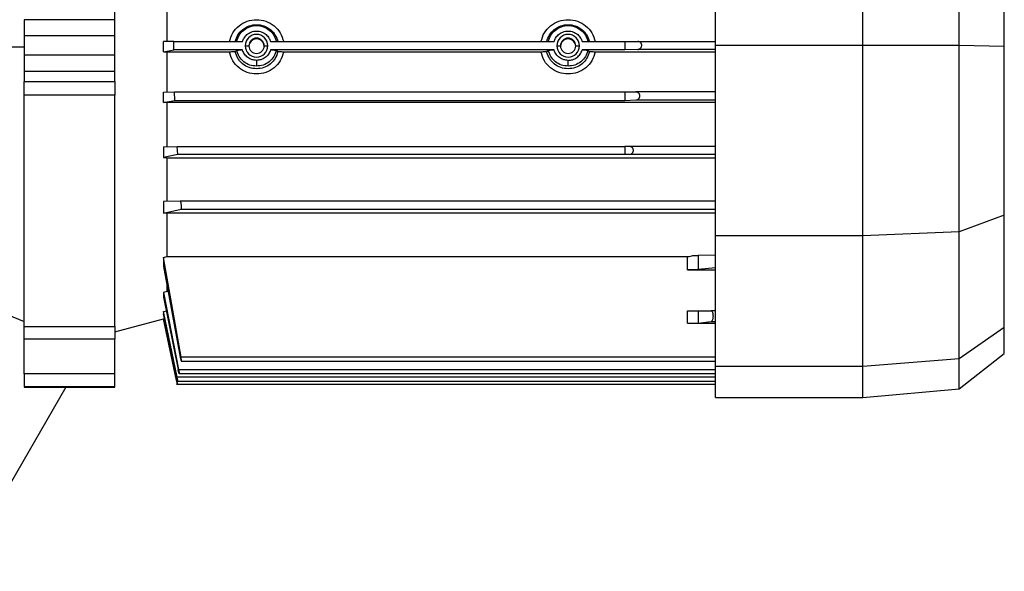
# Model space of a CAD drawing. Header units: millimetres. Extents: x 0 to 420, y 0 to 297.
# Tile 22 of 36: x 144 to 156, y 211 to 217. Entities that reach past the tile are written whole.
import ezdxf

# ---------------------------------------------------------------- set-up
doc = ezdxf.new("R2010")
doc.units = ezdxf.units.MM

msp = doc.modelspace()

# ---------------------------------------------------------------- linework, layer by layer
at = {"color": 7, "linetype": 'Continuous', "lineweight": 25}
for p, q in [((152.4448, 216.95025), (152.4448, 219.20157)), ((154.19379, 216.95025), (154.19379, 219.20157)), ((155.33942, 216.94805), (155.33942, 219.15021)), ((155.87552, 216.93884), (155.87552, 218.93606)), ((145.92934, 217.46501), (145.92934, 216.99115)), ((145.31426, 217.25135), (144.23796, 217.25135)), ((144.23796, 217.25135), (144.23796, 217.06576)), ((145.31426, 217.25135), (145.31426, 217.35183)), ((145.31426, 217.06576), (145.31426, 217.25135)), ((144.23796, 217.06576), (145.31426, 217.06576)), ((144.23796, 217.06576), (144.23796, 216.82934)), ((145.31426, 216.82934), (145.31426, 217.06576)), ((143.83434, 216.92688), (144.23796, 216.93046)), ((146.01338, 216.99254), (145.89109, 216.99118)), ((145.89109, 216.86833), (145.89109, 216.99118)), ((145.89109, 216.86833), (146.01338, 216.89229)), ((146.01331, 216.94241), (146.01338, 216.99254)), ((146.01338, 216.89229), (146.01331, 216.94241)), ((146.01338, 216.99254), (146.82939, 216.99254)), ((146.82939, 216.89229), (146.01338, 216.89229)), ((146.74191, 216.87057), (146.76035, 216.88961)), ((146.86146, 216.94241), (146.90518, 216.94145)), ((147.08681, 216.94145), (147.13053, 216.94241)), ((147.1626, 216.99254), (150.5292, 216.99254)), ((150.5292, 216.89229), (147.1626, 216.89229)), ((147.23164, 216.88961), (147.25008, 216.87057)), ((150.44171, 216.87057), (150.46015, 216.88961)), ((150.56126, 216.94241), (150.60498, 216.94145)), ((150.78661, 216.94145), (150.83034, 216.94241)), ((150.8624, 216.99254), (151.36849, 216.99254)), ((151.36849, 216.89229), (150.8624, 216.89229)), ((150.93145, 216.88961), (150.94988, 216.87057)), ((151.36849, 216.99254), (151.52413, 216.9929)), ((151.36849, 216.99254), (151.36849, 216.89229)), ((151.52413, 216.89877), (151.36849, 216.89229)), ((151.52413, 216.9929), (152.4448, 216.9929)), ((152.4448, 216.89877), (151.52413, 216.89877)), ((152.4448, 216.95025), (154.19379, 216.95025)), ((152.4448, 214.68485), (152.4448, 216.95025)), ((154.19379, 216.95025), (155.33942, 216.94805)), ((154.19379, 214.68485), (154.19379, 216.95025)), ((155.33942, 214.73224), (155.33942, 216.94805)), ((155.33942, 216.94805), (155.87552, 216.93884)), ((155.87552, 214.9298), (155.87552, 216.93884)), ((144.23796, 216.82934), (144.23796, 216.63718)), ((145.31426, 216.82934), (144.23796, 216.82934)), ((145.31426, 216.63718), (145.31426, 216.82934)), ((145.89109, 216.86833), (145.92934, 216.8679)), ((146.67373, 216.8679), (145.92934, 216.8679)), ((145.92934, 216.8679), (145.92934, 216.39204)), ((150.37354, 216.8679), (147.31826, 216.8679)), ((152.4448, 216.8679), (151.01806, 216.8679)), ((145.31426, 216.63718), (144.23796, 216.63718)), ((144.23796, 216.63718), (144.23796, 216.51872)), ((145.31426, 216.51872), (145.31426, 216.63718)), ((144.23796, 216.51872), (145.31426, 216.51872)), ((144.23796, 216.35572), (144.23796, 216.51872)), ((145.31426, 216.51872), (145.31426, 216.35572)), ((145.31426, 216.35572), (144.23796, 216.35572)), ((144.23796, 213.61131), (144.23796, 216.35572)), ((145.31426, 213.61131), (145.31426, 216.35572)), ((145.89109, 216.39207), (146.02184, 216.39353)), ((145.89109, 216.26734), (145.89109, 216.39207)), ((146.02519, 216.29419), (146.02184, 216.39353)), ((146.02184, 216.39353), (151.36849, 216.39353)), ((151.36849, 216.39353), (151.50119, 216.39385)), ((151.36849, 216.39353), (151.36849, 216.29419)), ((152.4448, 216.39385), (151.50119, 216.39385)), ((145.89109, 216.26734), (146.02519, 216.29419)), ((145.92934, 216.2669), (145.89109, 216.26734)), ((152.4448, 216.2669), (145.92934, 216.2669)), ((145.92934, 216.2669), (145.92934, 215.74448)), ((146.02519, 216.29419), (151.36849, 216.29419)), ((151.36849, 216.29419), (151.50119, 216.29971)), ((151.50119, 216.29971), (152.4448, 216.29971)), ((145.89109, 215.7445), (146.05305, 215.7464)), ((145.89109, 215.7445), (145.89109, 215.6143)), ((146.05953, 215.65006), (146.05305, 215.7464)), ((146.05305, 215.7464), (151.36849, 215.7464)), ((151.42452, 215.74653), (151.36849, 215.7464)), ((151.36849, 215.7464), (151.36849, 215.65006)), ((152.4448, 215.74653), (151.42452, 215.74653)), ((146.05953, 215.65006), (145.89109, 215.6143)), ((145.89109, 215.6143), (145.92934, 215.61382)), ((145.92934, 215.61382), (152.4448, 215.61382)), ((145.92934, 215.61382), (145.92934, 215.09543)), ((151.36849, 215.65006), (146.05953, 215.65006)), ((151.42452, 215.6524), (151.36849, 215.65006)), ((152.4448, 215.6524), (151.42452, 215.6524)), ((146.09027, 215.098), (145.89109, 215.09546)), ((145.89109, 215.09546), (145.89109, 214.9547)), ((152.4448, 215.098), (146.09027, 215.098)), ((145.89109, 214.9547), (146.09946, 215.00386)), ((145.92934, 214.95415), (145.89109, 214.9547)), ((152.4448, 214.95415), (145.92934, 214.95415)), ((145.92934, 214.95415), (145.92934, 214.44101)), ((146.09946, 215.00386), (152.4448, 215.00386)), ((155.87552, 214.9298), (155.33942, 214.73224)), ((155.87552, 213.60289), (155.87552, 214.9298)), ((154.19379, 214.68485), (152.4448, 214.68485)), ((152.4448, 213.14121), (152.4448, 214.68485)), ((155.33942, 214.73224), (154.19379, 214.68485)), ((154.19379, 213.14121), (154.19379, 214.68485)), ((155.33942, 213.23018), (155.33942, 214.73224)), ((145.89109, 214.42772), (145.92934, 214.44101)), ((145.92934, 214.44101), (152.11515, 214.44101)), ((152.11515, 214.28155), (152.11515, 214.44101)), ((152.4448, 214.45583), (152.24157, 214.45452)), ((152.24157, 214.45452), (152.24157, 214.28524)), ((145.89109, 214.42772), (145.89109, 214.32108)), ((146.09946, 213.24651), (145.89109, 214.42772)), ((145.89109, 214.32108), (146.09027, 213.24444)), ((152.11515, 214.28155), (152.4448, 214.28155)), ((152.4448, 214.30849), (152.24157, 214.28524)), ((145.92934, 214.10709), (145.92934, 214.02699)), ((145.92934, 214.02699), (145.89109, 214.01562)), ((145.89109, 214.01562), (145.89109, 213.95744)), ((145.89109, 214.01562), (146.07072, 213.10016)), ((145.9455, 214.02699), (145.92934, 214.02699)), ((145.89109, 213.95744), (146.06447, 213.09809)), ((143.83434, 213.83319), (144.23796, 213.67012)), ((145.89109, 213.7871), (145.92934, 213.79762)), ((145.89109, 213.7871), (145.89109, 213.76037)), ((146.0529, 213.0093), (145.89109, 213.7871)), ((146.04984, 213.00723), (145.89109, 213.76037)), ((152.11515, 213.64817), (152.11515, 213.79588)), ((152.24157, 213.79609), (152.39327, 213.79708)), ((152.24157, 213.79609), (152.24157, 213.65186)), ((152.4448, 213.79708), (152.39327, 213.79708)), ((145.31426, 213.5473), (145.89109, 213.70186)), ((145.89109, 213.70457), (145.89109, 213.70187)), ((145.89109, 213.70457), (146.04645, 212.9732)), ((146.04645, 212.97113), (145.89109, 213.70187)), ((152.11515, 213.64817), (152.4448, 213.64817)), ((152.24157, 213.65186), (152.39418, 213.66932)), ((152.39418, 213.66932), (152.4448, 213.66932)), ((144.23796, 213.61131), (145.31426, 213.61131)), ((144.23796, 213.46133), (144.23796, 213.61131)), ((145.31426, 213.61131), (145.31426, 213.46133)), ((155.33942, 213.23018), (155.87552, 213.60289)), ((155.87552, 213.28844), (155.87552, 213.60289)), ((145.31426, 213.46133), (144.23796, 213.46133)), ((144.23796, 213.05035), (144.23796, 213.46133)), ((145.31426, 213.05035), (145.31426, 213.46133)), ((155.33942, 212.86959), (155.87552, 213.28844)), ((152.4448, 213.24651), (146.09946, 213.24651)), ((146.10343, 213.19931), (152.4448, 213.19931)), ((154.19379, 213.14121), (155.33942, 213.23018)), ((155.33942, 212.86959), (155.33942, 213.23018)), ((145.31426, 213.05035), (144.23796, 213.05035)), ((144.23796, 213.05035), (144.23796, 212.89675)), ((145.31426, 212.89675), (145.31426, 213.05035)), ((146.07072, 213.10016), (152.4448, 213.10016)), ((146.07678, 213.05296), (152.4448, 213.05296)), ((152.4448, 213.14121), (154.19379, 213.14121)), ((152.4448, 212.76936), (152.4448, 213.14121)), ((154.19379, 212.76936), (154.19379, 213.14121)), ((146.04612, 212.926), (152.4448, 212.926)), ((146.0495, 212.9621), (152.4448, 212.9621)), ((152.4448, 213.0093), (146.0529, 213.0093)), ((144.7318, 212.89142), (143.46957, 210.70518)), ((144.23796, 212.89675), (145.31426, 212.89675)), ((144.23796, 212.89675), (144.23796, 212.89142)), ((144.23796, 212.89142), (145.31426, 212.89142)), ((145.31426, 212.89142), (145.31426, 212.89675)), ((154.19379, 212.76936), (155.33942, 212.86959)), ((152.4448, 212.76936), (154.19379, 212.76936))]:
    msp.add_line(p, q, dxfattribs=at)
for centre, radius, start, end in [((146.99599, 216.94239), 0.13454, 0.011153, 179.988847), ((146.99599, 216.94143), 0.09081, 0.011153, 179.988847), ((146.99599, 216.93204), 0.09081, 2.976629, 177.023371), ((150.6958, 216.94239), 0.13454, 0.011153, 179.988847), ((150.6958, 216.94143), 0.09081, 0.011153, 179.988847), ((150.6958, 216.93204), 0.09081, 2.976626, 177.023374), ((146.99599, 216.94244), 0.13454, 180.011153, 359.988847), ((146.99599, 216.94147), 0.09081, 180.011153, 359.988847), ((150.6958, 216.94244), 0.13454, 180.011153, 359.988847), ((150.6958, 216.94147), 0.09081, 180.011153, 359.988847)]:
    msp.add_arc(centre, radius, start, end, dxfattribs=at)
for points, knots in [([(146.67373, 216.99115), (146.68483, 217.02707), (146.70701, 217.09889), (146.78456, 217.1836), (146.88354, 217.23865), (146.99591, 217.25758), (147.10831, 217.2387), (147.20736, 217.18366), (147.28497, 217.09892), (147.30716, 217.02707), (147.31826, 216.99115)], [0, 0, 0, 0, 0.12500393, 0.24994947, 0.37491662, 0.49990137, 0.62490779, 0.74994532, 0.87499267, 1, 1, 1, 1]), ([(150.37354, 216.99115), (150.38462, 217.02706), (150.4068, 217.09886), (150.48434, 217.18358), (150.58333, 217.23865), (150.69573, 217.25759), (150.80814, 217.23869), (150.90718, 217.18364), (150.98478, 217.09891), (151.00697, 217.02707), (151.01806, 216.99115)], [0, 0, 0, 0, 0.124949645, 0.249915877, 0.374907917, 0.499917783, 0.624940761, 0.749974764, 0.875003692, 1, 1, 1, 1]), ([(146.74191, 216.9913), (146.75131, 217.01899), (146.7689, 217.07076), (146.80783, 217.11422), (146.82979, 217.13268), (146.83274, 217.13506), (146.83357, 217.13571), (146.8565, 217.1539), (146.90842, 217.18251), (146.99594, 217.19731), (147.08349, 217.18255), (147.13546, 217.15391), (147.15825, 217.13584), (147.1585, 217.13565), (147.15929, 217.13502), (147.1622, 217.13268), (147.17314, 217.1235), (147.1931, 217.10379), (147.2267, 217.06066), (147.24073, 217.01904), (147.25008, 216.9913)], [0, 0, 0, 0, 0.12484192, 0.23342938, 0.24542792, 0.24862651, 0.24979991, 0.24995761, 0.37487118, 0.49973193, 0.62474912, 0.74975613, 0.74991376, 0.75018818, 0.75108742, 0.75428742, 0.76629248, 0.8126878, 0.87514969, 1, 1, 1, 1]), ([(150.44171, 216.9913), (150.45112, 217.01899), (150.4687, 217.07076), (150.50764, 217.11422), (150.52959, 217.13267), (150.53255, 217.13506), (150.53337, 217.13571), (150.55631, 217.1539), (150.60823, 217.18251), (150.69571, 217.1973), (150.7832, 217.18257), (150.83522, 217.15395), (150.85821, 217.13572), (150.85913, 217.13499), (150.86212, 217.13258), (150.87293, 217.1235), (150.89284, 217.10386), (150.92644, 217.06082), (150.94052, 217.01907), (150.94988, 216.9913)], [0, 0, 0, 0, 0.12484446, 0.233419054, 0.245419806, 0.248623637, 0.249802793, 0.249962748, 0.374878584, 0.499739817, 0.624591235, 0.749491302, 0.750089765, 0.751129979, 0.754535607, 0.766646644, 0.812035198, 0.875041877, 1, 1, 1, 1]), ([(146.82939, 216.99254), (146.83487, 217.0067), (146.84674, 217.03742), (146.88222, 217.07784), (146.93334, 217.10869), (146.99599, 217.1203), (147.05865, 217.10869), (147.10976, 217.07784), (147.14524, 217.03742), (147.15712, 217.0067), (147.1626, 216.99254)], [0, 0, 0, 0, 0.102348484, 0.221887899, 0.356446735, 0.499999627, 0.64355259, 0.778111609, 0.897651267, 1, 1, 1, 1]), ([(150.5292, 216.99254), (150.53467, 217.0067), (150.54655, 217.03742), (150.58203, 217.07784), (150.63314, 217.10869), (150.6958, 217.1203), (150.75846, 217.10869), (150.80957, 217.07784), (150.84505, 217.03742), (150.85692, 217.0067), (150.8624, 216.99254)], [0, 0, 0, 0, 0.10234848, 0.2218879, 0.35644673, 0.49999963, 0.64355259, 0.77811161, 0.89765127, 1, 1, 1, 1]), ([(146.76035, 216.88961), (146.76171, 216.88997), (146.76444, 216.89069), (146.78081, 216.89158), (146.80329, 216.89218), (146.82069, 216.89225), (146.82939, 216.89229)], [0, 0, 0, 0, 0.2502285, 0.50021002, 0.75009106, 1, 1, 1, 1]), ([(146.99599, 216.76847), (146.97813, 216.77007), (146.94131, 216.77337), (146.89108, 216.80016), (146.8503, 216.8405), (146.83625, 216.87528), (146.82939, 216.89229)], [0, 0, 0, 0, 0.24084547, 0.49634465, 0.75381563, 1, 1, 1, 1]), ([(147.1626, 216.89229), (147.15573, 216.87528), (147.14169, 216.8405), (147.1009, 216.80016), (147.05068, 216.77337), (147.01386, 216.77007), (146.99599, 216.76847)], [0, 0, 0, 0, 0.24618426, 0.5036552, 0.75915442, 1, 1, 1, 1]), ([(147.1626, 216.89229), (147.1713, 216.89225), (147.1887, 216.89218), (147.21119, 216.89158), (147.22755, 216.89069), (147.23028, 216.88997), (147.23164, 216.88961)], [0, 0, 0, 0, 0.250041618, 0.499980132, 0.749909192, 1, 1, 1, 1]), ([(150.46015, 216.88961), (150.46151, 216.88997), (150.46424, 216.89069), (150.48061, 216.89158), (150.5031, 216.89218), (150.5205, 216.89225), (150.5292, 216.89229)], [0, 0, 0, 0, 0.25022851, 0.50021002, 0.75009106, 1, 1, 1, 1]), ([(150.6958, 216.76847), (150.67793, 216.77007), (150.64112, 216.77337), (150.59089, 216.80016), (150.5501, 216.8405), (150.53606, 216.87528), (150.5292, 216.89229)], [0, 0, 0, 0, 0.240845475, 0.496344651, 0.753815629, 1, 1, 1, 1]), ([(150.6958, 216.76847), (150.71366, 216.77007), (150.75048, 216.77337), (150.80071, 216.80016), (150.8415, 216.8405), (150.85554, 216.87528), (150.8624, 216.89229)], [0, 0, 0, 0, 0.24084558, 0.4963448, 0.75381574, 1, 1, 1, 1]), ([(150.8624, 216.89229), (150.8711, 216.89225), (150.88851, 216.89218), (150.911, 216.89158), (150.92736, 216.89069), (150.93008, 216.88997), (150.93145, 216.88961)], [0, 0, 0, 0, 0.25004162, 0.49998014, 0.74990919, 1, 1, 1, 1]), ([(151.52413, 216.89877), (151.52853, 216.89931), (151.53819, 216.90049), (151.55022, 216.90706), (151.55938, 216.91586), (151.56529, 216.92475), (151.56936, 216.93518), (151.57075, 216.94684), (151.56936, 216.95845), (151.56531, 216.96869), (151.55939, 216.97735), (151.55024, 216.98574), (151.53819, 216.9918), (151.52853, 216.99256), (151.52413, 216.9929)], [0, 0, 0, 0, 0.1055429, 0.23178113, 0.30222092, 0.3678804, 0.43548065, 0.49999821, 0.56413097, 0.6321181, 0.69737173, 0.76821887, 0.8944571, 1, 1, 1, 1]), ([(146.74191, 216.87057), (146.74057, 216.87021), (146.73789, 216.8695), (146.72178, 216.86862), (146.69963, 216.86802), (146.68238, 216.86794), (146.67373, 216.8679)], [0, 0, 0, 0, 0.2498887, 0.49964426, 0.74904716, 1, 1, 1, 1]), ([(147.31826, 216.8679), (147.30716, 216.83194), (147.28498, 216.76002), (147.20742, 216.67504), (147.10845, 216.61977), (146.99608, 216.60074), (146.88367, 216.61972), (146.78463, 216.67498), (146.70702, 216.75999), (146.68483, 216.83194), (146.67373, 216.8679)], [0, 0, 0, 0, 0.12500395, 0.24994951, 0.37491666, 0.49990143, 0.62490787, 0.74994541, 0.87499278, 1, 1, 1, 1]), ([(146.99599, 216.66879), (146.96673, 216.67164), (146.90832, 216.67732), (146.85629, 216.70761), (146.83338, 216.72589), (146.83254, 216.72657), (146.82963, 216.72893), (146.81875, 216.73811), (146.79883, 216.75786), (146.76527, 216.8011), (146.75125, 216.8428), (146.74191, 216.87057)], [0, 0, 0, 0, 0.25058487, 0.50008073, 0.50101832, 0.50287552, 0.50934866, 0.53332787, 0.6253496, 0.75057874, 1, 1, 1, 1]), ([(147.25008, 216.87057), (147.24067, 216.84282), (147.22311, 216.79103), (147.18425, 216.74744), (147.16216, 216.72876), (147.1591, 216.72629), (147.13552, 216.70749), (147.0835, 216.67728), (147.02516, 216.67162), (146.99599, 216.66879)], [0, 0, 0, 0, 0.24981618, 0.46631272, 0.49042877, 0.49909852, 0.50019436, 0.75015143, 1, 1, 1, 1]), ([(147.31826, 216.8679), (147.30965, 216.86794), (147.29244, 216.86802), (147.27357, 216.86853), (147.26192, 216.86908), (147.25315, 216.8697), (147.25128, 216.87023), (147.25008, 216.87057)], [0, 0, 0, 0, 0.24972701, 0.49926616, 0.63176589, 0.7636149, 1, 1, 1, 1]), ([(150.44171, 216.87057), (150.44037, 216.87021), (150.43769, 216.8695), (150.4216, 216.86862), (150.39941, 216.86802), (150.38218, 216.86794), (150.37354, 216.8679)], [0, 0, 0, 0, 0.24992484, 0.49971647, 0.74908283, 1, 1, 1, 1]), ([(151.01806, 216.8679), (151.00711, 216.83227), (150.98513, 216.76078), (150.90811, 216.67574), (150.80896, 216.61993), (150.69577, 216.60063), (150.5826, 216.61994), (150.48348, 216.67575), (150.40647, 216.76078), (150.38449, 216.83227), (150.37354, 216.8679)], [0, 0, 0, 0, 0.12382335, 0.24845331, 0.37397187, 0.50003714, 0.62607756, 0.75154898, 0.87616232, 1, 1, 1, 1]), ([(150.6958, 216.66879), (150.66663, 216.67162), (150.60829, 216.67727), (150.55628, 216.70749), (150.5333, 216.7258), (150.53241, 216.72651), (150.52945, 216.72891), (150.51859, 216.73808), (150.49869, 216.75781), (150.46512, 216.80101), (150.45107, 216.84277), (150.44171, 216.87057)], [0, 0, 0, 0, 0.24970469, 0.49949881, 0.50060404, 0.50260717, 0.50930702, 0.53347902, 0.62484559, 0.75029612, 1, 1, 1, 1]), ([(150.94988, 216.87057), (150.94048, 216.84282), (150.92292, 216.79102), (150.88404, 216.74743), (150.86195, 216.72875), (150.8589, 216.72628), (150.83533, 216.70749), (150.78331, 216.67728), (150.72496, 216.67162), (150.6958, 216.66879)], [0, 0, 0, 0, 0.2498068, 0.46634314, 0.49051938, 0.49911805, 0.50016805, 0.75014355, 1, 1, 1, 1]), ([(151.01806, 216.8679), (151.00945, 216.86794), (150.99225, 216.86802), (150.97338, 216.86853), (150.96172, 216.86908), (150.95295, 216.8697), (150.95108, 216.87023), (150.94988, 216.87057)], [0, 0, 0, 0, 0.24972628, 0.4992654, 0.63181418, 0.76371178, 1, 1, 1, 1]), ([(146.99599, 216.76847), (146.99599, 216.76021), (146.99599, 216.74304), (146.99599, 216.72047), (146.99599, 216.70425), (146.99599, 216.70129), (146.99599, 216.69987)], [0, 0, 0, 0, 0.24066375, 0.5, 0.75933625, 1, 1, 1, 1]), ([(150.6958, 216.69987), (150.6958, 216.70129), (150.6958, 216.70425), (150.6958, 216.72047), (150.6958, 216.74304), (150.6958, 216.76021), (150.6958, 216.76847)], [0, 0, 0, 0, 0.24066375, 0.5, 0.75933625, 1, 1, 1, 1]), ([(151.50119, 216.29971), (151.50559, 216.30025), (151.51525, 216.30143), (151.52728, 216.30801), (151.53644, 216.31681), (151.54235, 216.3257), (151.54642, 216.33613), (151.54781, 216.34779), (151.54642, 216.3594), (151.54236, 216.36965), (151.53645, 216.3783), (151.52729, 216.38669), (151.51525, 216.39274), (151.50559, 216.3935), (151.50119, 216.39385)], [0, 0, 0, 0, 0.10554262, 0.23178051, 0.30229737, 0.36788012, 0.43557039, 0.49999908, 0.56423736, 0.63211909, 0.69750183, 0.76821949, 0.89445738, 1, 1, 1, 1]), ([(151.42452, 215.6524), (151.43051, 215.65329), (151.44206, 215.65501), (151.4551, 215.66419), (151.46314, 215.67417), (151.46745, 215.68254), (151.4701, 215.69142), (151.47097, 215.70046), (151.47009, 215.70949), (151.46744, 215.71824), (151.46314, 215.72645), (151.45511, 215.73609), (151.44205, 215.74469), (151.43051, 215.7459), (151.42452, 215.74653)], [0, 0, 0, 0, 0.14361019, 0.27673203, 0.3387866, 0.39737933, 0.4495653, 0.50003147, 0.55002689, 0.60284783, 0.66106213, 0.72326797, 0.85638981, 1, 1, 1, 1]), ([(146.09946, 215.00386), (146.10003, 215.00418), (146.10118, 215.00481), (146.10295, 215.00912), (146.10447, 215.01813), (146.10479, 215.03119), (146.1043, 215.04307), (146.10336, 215.0549), (146.10177, 215.06686), (146.09968, 215.0776), (146.09724, 215.08716), (146.09392, 215.09602), (146.09149, 215.09734), (146.09027, 215.098)], [0, 0, 0, 0, 0.06623896, 0.13230442, 0.25015206, 0.37392271, 0.43689974, 0.50001354, 0.6150057, 0.68256081, 0.75028585, 0.87515966, 1, 1, 1, 1]), ([(152.11515, 214.44101), (152.1265, 214.44165), (152.14928, 214.44292), (152.16885, 214.45053), (152.17866, 214.45434)], [0, 0, 0, 0, 0.49847608, 1, 1, 1, 1]), ([(152.24157, 214.28524), (152.23591, 214.28473), (152.22431, 214.28369), (152.19345, 214.2825), (152.15594, 214.2817), (152.12853, 214.2816), (152.11515, 214.28155)], [0, 0, 0, 0, 0.24415388, 0.50009911, 0.75598727, 1, 1, 1, 1]), ([(152.39327, 213.79708), (152.39627, 213.79618), (152.40221, 213.79439), (152.40872, 213.78231), (152.41263, 213.76942), (152.41547, 213.75491), (152.41679, 213.73862), (152.41632, 213.72252), (152.41514, 213.71062), (152.41312, 213.69926), (152.4094, 213.68593), (152.40307, 213.67307), (152.39716, 213.67058), (152.39418, 213.66932)], [0, 0, 0, 0, 0.12838496, 0.25475745, 0.3197157, 0.38220567, 0.50010573, 0.5585616, 0.61880383, 0.6810882, 0.74564622, 0.87173774, 1, 1, 1, 1]), ([(152.11515, 213.64817), (152.12735, 213.64822), (152.15276, 213.64832), (152.18914, 213.64906), (152.2222, 213.6502), (152.23497, 213.65129), (152.24157, 213.65186)], [0, 0, 0, 0, 0.22271632, 0.46362749, 0.72272661, 1, 1, 1, 1]), ([(146.09027, 213.24444), (146.09149, 213.23844), (146.09392, 213.22644), (146.09724, 213.21376), (146.09968, 213.20605), (146.10176, 213.20078), (146.10335, 213.19873), (146.1043, 213.20002), (146.10479, 213.20376), (146.10447, 213.21242), (146.10296, 213.22523), (146.10119, 213.23689), (146.10003, 213.2433), (146.09946, 213.24651)], [0, 0, 0, 0, 0.12482328, 0.2495897, 0.31719846, 0.38471369, 0.49958747, 0.56269981, 0.62572219, 0.74951454, 0.86751583, 0.93365648, 1, 1, 1, 1]), ([(146.07072, 213.10016), (146.07137, 213.09679), (146.07263, 213.09028), (146.07465, 213.07869), (146.07622, 213.0686), (146.07708, 213.06096), (146.0775, 213.05502), (146.07711, 213.05182), (146.07551, 213.05442), (146.07369, 213.05976), (146.07149, 213.06738), (146.06869, 213.07851), (146.0663, 213.0894), (146.06504, 213.09537), (146.06463, 213.09735), (146.06447, 213.09809)], [0, 0, 0, 0, 0.06978548, 0.13483349, 0.25038773, 0.31348104, 0.37618646, 0.50021723, 0.61753644, 0.68192633, 0.75003568, 0.87472782, 0.95860364, 0.98463581, 1, 1, 1, 1]), ([(146.04645, 212.97113), (146.04719, 212.96768), (146.04865, 212.96079), (146.05106, 212.94951), (146.05311, 212.93996), (146.05464, 212.9329), (146.05583, 212.92748), (146.05645, 212.92482), (146.05582, 212.92819), (146.05464, 212.93405), (146.05311, 212.94148), (146.05107, 212.95133), (146.04866, 212.96281), (146.04719, 212.96973), (146.04645, 212.9732)], [0, 0, 0, 0, 0.07203321, 0.14377168, 0.25010963, 0.31457585, 0.37887985, 0.49981276, 0.62101708, 0.68551539, 0.74960112, 0.85607492, 0.92785055, 1, 1, 1, 1]), ([(146.04984, 213.00723), (146.05058, 213.00376), (146.05206, 212.9968), (146.05458, 212.98555), (146.05683, 212.97603), (146.05862, 212.96898), (146.06014, 212.96359), (146.06125, 212.96095), (146.06113, 212.9642), (146.0603, 212.97011), (146.05906, 212.9777), (146.05722, 212.98776), (146.05497, 212.9993), (146.05359, 213.00597), (146.0529, 213.0093)], [0, 0, 0, 0, 0.0724917, 0.14521499, 0.25012316, 0.31539818, 0.38052093, 0.4998306, 0.62233218, 0.68588441, 0.74964853, 0.86162852, 0.9307748, 1, 1, 1, 1])]:
    msp.add_open_spline(points, degree=3, knots=knots, dxfattribs=at)
for points in [[(146.76035, 216.99238), (146.76879, 217.01843), (146.78566, 217.07052), (146.84211, 217.13235), (146.91415, 217.17282), (146.99599, 217.18678), (147.07783, 217.17282), (147.14988, 217.13235), (147.20632, 217.07052), (147.2232, 217.01843), (147.23164, 216.99238)], [(150.46015, 216.99238), (150.46859, 217.01843), (150.48547, 217.07052), (150.54191, 217.13235), (150.61396, 217.17282), (150.6958, 217.18678), (150.77764, 217.17282), (150.84968, 217.13235), (150.90613, 217.07052), (150.92301, 217.01843), (150.93145, 216.99238)], [(146.99599, 216.69987), (146.96871, 216.70255), (146.91415, 216.70793), (146.84211, 216.74997), (146.78566, 216.81139), (146.76879, 216.86354), (146.76035, 216.88961)], [(147.23164, 216.88961), (147.2232, 216.86354), (147.20632, 216.81139), (147.14988, 216.74997), (147.07783, 216.70793), (147.02327, 216.70255), (146.99599, 216.69987)], [(150.6958, 216.69987), (150.66852, 216.70255), (150.61396, 216.70793), (150.54191, 216.74997), (150.48547, 216.81139), (150.46859, 216.86354), (150.46015, 216.88961)], [(150.93145, 216.88961), (150.92301, 216.86354), (150.90613, 216.81139), (150.84968, 216.74997), (150.77764, 216.70793), (150.72308, 216.70255), (150.6958, 216.69987)], [(152.17866, 214.45434), (152.1925, 214.45437), (152.22017, 214.45441), (152.23444, 214.45448), (152.24157, 214.45452)], [(152.11515, 213.79588), (152.12886, 213.79589), (152.15628, 213.79589), (152.19339, 213.79594), (152.22409, 213.796), (152.23575, 213.79606), (152.24157, 213.79609)]]:
    msp.add_open_spline(points, degree=3, dxfattribs=at)

doc.saveas('drawing.dxf')
